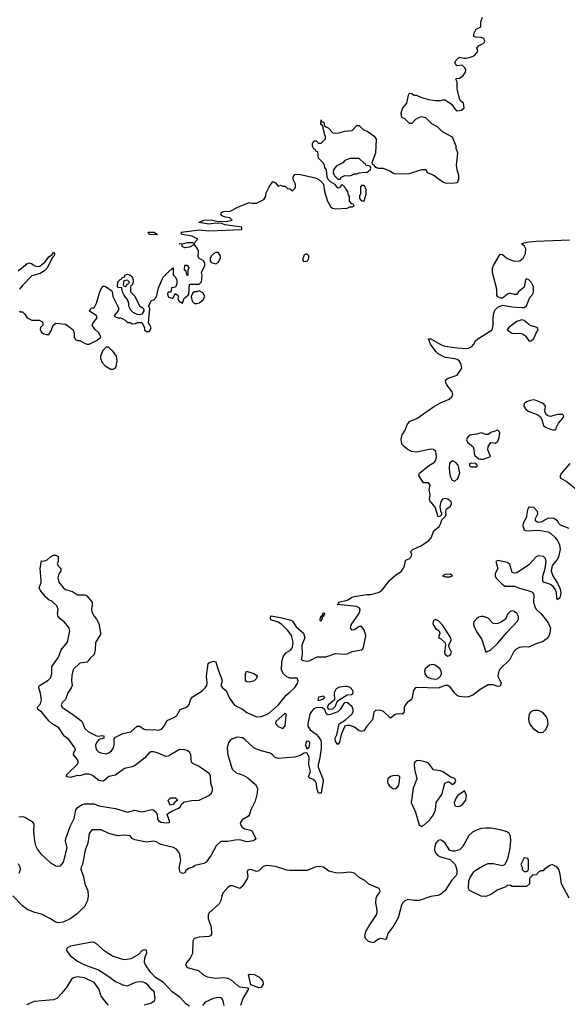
# Model space of a CAD drawing. Header units: inches. Extents: x 1980008 to 2252673, y 74414 to 260562.
# Tile 206 of 228: x 2223488 to 2228071, y 200420 to 208669. Entities that reach past the tile are written whole.
import ezdxf

# ---------------------------------------------------------------- set-up
doc = ezdxf.new("R2010")
doc.units = ezdxf.units.IN
doc.header["$MEASUREMENT"] = 0
doc.layers.add('C2220', color=7, linetype='Continuous')

msp = doc.modelspace()

# ---------------------------------------------------------------- linework, layer by layer
at = {"layer": 'C2220', "color": 5}
for points, elevation in [([(2223484.7, 206230), (2223490, 206222), (2223510, 206222), (2223530, 206202), (2223550, 206172), (2223590, 206152), (2223650, 206152), (2223678, 206138), (2223682, 206110), (2223662, 206090), (2223658, 206070), (2223670.9, 206050.9), (2223690, 206038), (2223710, 206031.3), (2223730, 206032), (2223750, 206062), (2223768.7, 206110), (2223790, 206126), (2223870, 206118.8), (2223899.8, 206099.8), (2223934, 206070), (2223943.6, 206043.6), (2223944.7, 206010), (2223954, 205990), (2223970, 205982), (2223990, 205982), (2224030, 205958), (2224050, 205951.3), (2224068.4, 205951.6), (2224136.4, 205983.6), (2224166, 206010), (2224150, 206046), (2224116.4, 206076.4), (2224095.3, 206110), (2224102, 206130), (2224135.3, 206170), (2224129, 206189), (2224068.7, 206230), (2224090, 206254), (2224110, 206254), (2224130, 206294), (2224159, 206390), (2224178, 206430), (2224190, 206438), (2224212, 206430), (2224258, 206398), (2224262, 206390), (2224266, 206350), (2224316, 206250), (2224311, 206229), (2224278, 206190), (2224283.5, 206183.5), (2224310, 206171.3), (2224331.2, 206171.1), (2224345.4, 206165.4), (2224371.2, 206151.1), (2224390, 206132), (2224411.2, 206131.1), (2224430, 206122), (2224456.4, 206123.6), (2224472.7, 206132.7), (2224510, 206132), (2224531.6, 206091.6), (2224532, 206070), (2224550, 206058), (2224570, 206058), (2224582, 206070), (2224588, 206090), (2224566, 206130), (2224578, 206250), (2224566, 206270), (2224590, 206316), (2224610, 206321), (2224631.7, 206348.3), (2224650, 206422), (2224689.1, 206510.9), (2224750, 206574), (2224762, 206578), (2224766, 206590), (2224772, 206590), (2224772.7, 206532.7), (2224790, 206514), (2224802, 206490), (2224803.6, 206456.4), (2224792.7, 206427.3), (2224758, 206422), (2224752.7, 206387.3), (2224730, 206386), (2224726, 206374), (2224730, 206346.8), (2224770, 206334), (2224790, 206374), (2224810, 206362), (2224818, 206350), (2224812, 206330), (2224822, 206310), (2224850, 206294), (2224865.2, 206334.8), (2224898, 206362), (2224902, 206370), (2224908, 206452), (2224990, 206452), (2225010, 206474), (2225015.3, 206530), (2225008.8, 206551.1), (2225038, 206610), (2225038, 206630), (2225026, 206650), (2224986, 206670), (2224982, 206682), (2224984, 206730), (2224973.6, 206753.6), (2224950, 206786), (2224910, 206764), (2224870, 206758), (2224848.7, 206770), (2224847.3, 206787.3), (2224826, 206790), (2224830, 206794), (2224850, 206792), (2224890, 206802), (2224930, 206802), (2224950, 206794), (2224958, 206810), (2224978, 206830), (2224930, 206855.1), (2224846, 206870), (2224838, 206890), (2224991.2, 206908.8), (2225070, 206901.1), (2225346, 206910), (2225346, 206930), (2225206, 206950), (2225180.4, 206960.4), (2225130, 206964), (2225070, 206957.2), (2224986, 206970), (2225030, 206990.6), (2225093.2, 206993.2), (2225150, 206978), (2225230, 206981), (2225266, 206990), (2225246, 207010), (2225210, 207014), (2225184.1, 207024.1), (2225175.3, 207030), (2225174, 207050), (2225190, 207062.8), (2225250, 207064), (2225318, 207102), (2225410, 207138), (2225430, 207132), (2225470, 207132), (2225530, 207162), (2225548, 207190), (2225548.4, 207211.6), (2225575.3, 207270), (2225607.3, 207312.7), (2225630, 207302), (2225650, 207274), (2225670, 207282), (2225690, 207274), (2225710, 207274), (2225730, 207254), (2225752.7, 207252.7), (2225770, 207234), (2225790, 207254), (2225795.3, 207270), (2225795.3, 207290), (2225778, 207330), (2225778, 207350), (2225790, 207371.3), (2225825.2, 207374.8), (2225963, 207343), (2226002.5, 207322.5), (2226030.7, 207290.7), (2226038, 207230), (2226064.9, 207150), (2226090, 207104.7), (2226104.7, 207090), (2226130, 207085.3), (2226230, 207091.3), (2226250, 207102), (2226270, 207102), (2226286, 207110), (2226282, 207122), (2226267.3, 207127.3), (2226248, 207150), (2226247.3, 207187.3), (2226240.4, 207200.4), (2226235.3, 207230), (2226214, 207254), (2226210, 207266), (2226190, 207286), (2226178, 207282), (2226172.7, 207267.3), (2226150, 207258), (2226128.4, 207288.4), (2226089.3, 207309.3), (2226068.7, 207330), (2226062, 207350), (2226055.3, 207410), (2226042, 207430), (2226038, 207450), (2226028.8, 207468.9), (2225988.4, 207508.4), (2225982, 207562), (2225970, 207566), (2225962, 207582), (2225950, 207586), (2225938, 207610), (2225938, 207630), (2225950, 207654), (2225970, 207654), (2225990, 207634), (2226010, 207634), (2226046, 207670), (2226046, 207690), (2226038, 207710), (2226036.4, 207736.4), (2226027.3, 207752.7), (2226027.3, 207767.3), (2226022, 207782), (2226008, 207790), (2226010, 207831.3), (2226014, 207814), (2226032, 207810), (2226038, 207778), (2226070, 207762), (2226110, 207722), (2226150, 207718), (2226210, 207736), (2226270, 207742), (2226310, 207782), (2226330, 207782), (2226366.4, 207746.4), (2226395.3, 207735.3), (2226454.4, 207694.4), (2226470.7, 207669.3), (2226466, 207550), (2226434, 207470), (2226438, 207458), (2226450, 207454), (2226459.6, 207439.6), (2226474, 207430), (2226490, 207424.7), (2226530, 207424.7), (2226590, 207401), (2226610, 207384.7), (2226630, 207378), (2226750, 207381), (2226852.7, 207412.7), (2226887.3, 207412.7), (2226898, 207390), (2226904.9, 207384.9), (2226948.3, 207368.3), (2227030, 207311), (2227050, 207302.8), (2227070, 207298.8), (2227130, 207301), (2227150, 207304.7), (2227155.3, 207310), (2227163.1, 207336.9), (2227163.1, 207363.1), (2227149, 207410), (2227144, 207450), (2227154, 207550), (2227142, 207590), (2227142, 207610), (2227110, 207686), (2227026, 207730), (2226986, 207770), (2226936.4, 207796.4), (2226887.3, 207847.3), (2226850, 207854), (2226830, 207849.2), (2226804.4, 207835.6), (2226770, 207798), (2226750, 207798), (2226710, 207838), (2226686, 207850), (2226682, 207890), (2226695.3, 207930), (2226729.2, 207970.8), (2226742, 208038), (2226750, 208054), (2226768, 208052), (2226790, 208038), (2226810, 208038), (2226850, 208018), (2226910, 208001), (2226970, 207991.3), (2227010, 207991.3), (2227030, 207998), (2227050, 207998), (2227102, 207962), (2227130, 207922), (2227150, 207906), (2227186, 207910), (2227208, 207930), (2227202, 207970), (2227178, 207990), (2227168.8, 208008.9), (2227149, 208090), (2227148.4, 208148.4), (2227138, 208170), (2227144.7, 208175.3), (2227170, 208178.8), (2227198.3, 208201.7), (2227218, 208230), (2227221.2, 208250), (2227210, 208268.7), (2227190, 208288), (2227150, 208282), (2227138, 208290), (2227129, 208310), (2227142, 208330), (2227170, 208356), (2227205.4, 208345.4), (2227226, 208346), (2227270, 208357.3), (2227294, 208370), (2227315.3, 208390), (2227322, 208410), (2227315.3, 208430), (2227328.7, 208450), (2227368, 208470), (2227378, 208482), (2227381.2, 208490), (2227372.3, 208512.3), (2227350, 208521.2), (2227302, 208522), (2227289.5, 208529.5), (2227289.3, 208550.7), (2227308, 208590), (2227348, 208610), (2227348.8, 208651.1), (2227362, 208690)], 40), ([(2223479, 201990), (2223510, 201993.4), (2223530, 201987.4), (2223590.8, 201950.8), (2223604.9, 201930), (2223604.3, 201864.3), (2223610.2, 201790), (2223619, 201750), (2223636.8, 201716.8), (2223663, 201683), (2223703, 201643), (2223745.5, 201605.5), (2223790, 201579.5), (2223810, 201577), (2223830, 201581.3), (2223853.6, 201610), (2223884.4, 201730), (2223871.3, 201790), (2223872.8, 201810), (2223909.8, 201910), (2223942.1, 201977.9), (2223956.4, 202050), (2223971.2, 202070), (2224010, 202095.2), (2224030, 202100.9), (2224110, 202099.5), (2224150, 202082.6), (2224290, 202059.1), (2224390, 202030.2), (2224450, 202046.5), (2224510, 202033.7), (2224524.9, 202035.1), (2224593, 202053), (2224610, 202047.7), (2224630.8, 202030), (2224638, 202010), (2224641.3, 201970), (2224650, 201960.4), (2224670, 201946.3), (2224719.4, 201940.6), (2224736.9, 201943.1), (2224745.2, 201950), (2224722, 202010), (2224724.7, 202015.3), (2224761.5, 202038.5), (2224818, 202062), (2224830, 202071.3), (2224842, 202098), (2224863, 202117), (2224927.5, 202127.5), (2224990, 202129), (2225070.7, 202169.3), (2225093, 202190), (2225101.3, 202210), (2225101.6, 202230), (2225087.2, 202272.8), (2225083.7, 202330), (2225075.1, 202350), (2224990, 202411.2), (2224937.2, 202437.3), (2224926.3, 202450), (2224921, 202510), (2224911.2, 202530), (2224890, 202546.9), (2224870, 202553.3), (2224826.2, 202553.8), (2224810, 202547.7), (2224750, 202508.7), (2224730, 202499.3), (2224710, 202496.4), (2224645.4, 202525.4), (2224610, 202535.1), (2224585.5, 202534.5), (2224570, 202526.6), (2224534.2, 202485.8), (2224456.8, 202423.2), (2224430, 202409.8), (2224365.8, 202394.2), (2224290, 202341.1), (2224232.4, 202327.6), (2224190, 202289), (2224150, 202294.7), (2224098, 202338), (2224070, 202348.5), (2224032.8, 202347.2), (2223990, 202335.1), (2223970, 202337), (2223910, 202320.5), (2223884.4, 202324.4), (2223877.2, 202330), (2223887.3, 202350), (2223969.7, 202430), (2223980.4, 202450), (2223971.7, 202471.7), (2223938, 202510), (2223941.2, 202530), (2223956, 202550), (2223949.6, 202570), (2223899.4, 202639.4), (2223864.5, 202664.5), (2223850, 202680.5), (2223814.9, 202734.9), (2223758, 202770), (2223730, 202794), (2223669.9, 202869.9), (2223640.7, 202890), (2223636.2, 202910), (2223661.5, 202938.5), (2223669.8, 202970), (2223662.9, 203022.9), (2223646.6, 203070), (2223651.4, 203088.5), (2223725.2, 203134.8), (2223745.5, 203154.5), (2223755.4, 203190), (2223756.9, 203250), (2223811.2, 203328.8), (2223834, 203390), (2223886.9, 203453.1), (2223906.6, 203550), (2223897.7, 203577.7), (2223861.6, 203621.6), (2223825.2, 203650), (2223809.3, 203670), (2223805.2, 203690), (2223809.6, 203730), (2223798.9, 203758.9), (2223757, 203797), (2223730, 203809.6), (2223721.5, 203821.5), (2223710, 203827), (2223658, 203890), (2223650, 203908.7), (2223666.6, 203953.4), (2223668.3, 203970), (2223659.5, 204070), (2223670, 204134), (2223690, 204132), (2223716.4, 204143.6), (2223746, 204170), (2223770, 204182), (2223790, 204182), (2223810, 204172), (2223810.8, 204129.2), (2223802, 204110), (2223811.3, 204091.3), (2223830.7, 204070), (2223830.7, 204050), (2223813.7, 204026.3), (2223806, 203994), (2223816.3, 203956.3), (2223850.6, 203910.6), (2223870, 203896), (2223930, 203878), (2223970, 203851.3), (2224030, 203850.8), (2224050, 203841), (2224093, 203790), (2224094.9, 203770), (2224088.2, 203730), (2224091.9, 203710), (2224103.2, 203683.2), (2224130, 203648), (2224150.2, 203610), (2224164.1, 203535.9), (2224163.1, 203516.9), (2224121.6, 203450), (2224120.5, 203390), (2224110.7, 203350), (2224078.7, 203321.3), (2224052.5, 203287.5), (2223990, 203278), (2223936.1, 203223.9), (2223924.5, 203175.5), (2223921.3, 203130), (2223925.7, 203090), (2223919.6, 203070), (2223891.2, 203030), (2223870, 202973.6), (2223846.4, 202950), (2223835.8, 202930), (2223843.8, 202910), (2223857.3, 202897.3), (2223930, 202852.1), (2223998.8, 202798.8), (2224010, 202786), (2224034, 202730), (2224062.8, 202702.8), (2224130, 202670.3), (2224150, 202666), (2224172.7, 202672.7), (2224192, 202670), (2224191, 202650), (2224150, 202637.2), (2224129.1, 202610.9), (2224122.3, 202590), (2224123.6, 202570), (2224132.2, 202550), (2224150, 202533.7), (2224167.9, 202527.9), (2224210, 202519.5), (2224234.3, 202525.7), (2224255.1, 202544.9), (2224271.6, 202570), (2224278.7, 202590), (2224278, 202642), (2224284.4, 202655.6), (2224350, 202687.6), (2224418, 202702), (2224470, 202748.9), (2224490, 202748.9), (2224530, 202725.2), (2224550, 202718.6), (2224610, 202722.2), (2224650, 202717.3), (2224675.4, 202724.6), (2224693.7, 202746.3), (2224723, 202797), (2224777.7, 202822.3), (2224801.7, 202838.3), (2224830.7, 202889.3), (2224874.7, 202905.3), (2224898.6, 202921.4), (2224907.1, 202932.8), (2224917.1, 202970), (2224930, 202993.6), (2225014.7, 203045.3), (2225040.5, 203070), (2225053, 203090), (2225056.9, 203110), (2225051.1, 203170), (2225066, 203274), (2225076, 203284), (2225110, 203294), (2225130.6, 203290.6), (2225146.4, 203230), (2225177.3, 203150), (2225182, 203130), (2225172.2, 203090), (2225186, 203070), (2225211.3, 203051.3), (2225219.7, 203039.7), (2225243.9, 202983.9), (2225285.4, 202925.4), (2225353.7, 202893.7), (2225390, 202864.9), (2225470, 202827.4), (2225510, 202832), (2225552.7, 202847.3), (2225577.2, 202862.7), (2225653.2, 202930), (2225718, 203010), (2225750, 203033.7), (2225790, 203073.7), (2225811.6, 203108.4), (2225817.7, 203130), (2225810, 203151.6), (2225750, 203153.7), (2225723.5, 203163.5), (2225695.1, 203190), (2225678, 203218), (2225682.4, 203290), (2225692.1, 203330), (2225716.2, 203363.8), (2225753.3, 203386.7), (2225772.1, 203410), (2225775.3, 203455.3), (2225764, 203510), (2225732.9, 203552.9), (2225681, 203601), (2225650, 203621.6), (2225590, 203641.2), (2225585.8, 203654.2), (2225590, 203674), (2225670, 203662), (2225750, 203641.3), (2225770.1, 203630.1), (2225802.5, 203582.5), (2225864, 203530), (2225873.4, 203490), (2225849, 203430), (2225851.2, 203350), (2225843, 203310), (2225859.2, 203299.2), (2225890, 203294.4), (2225910, 203298.6), (2225977.2, 203330), (2226050, 203332), (2226130, 203359.7), (2226210, 203353), (2226230, 203357.6), (2226270, 203376.9), (2226350, 203390.6), (2226360.9, 203399.1), (2226366.6, 203413.4), (2226382.8, 203490), (2226384.5, 203510), (2226370, 203558.4), (2226350, 203586.3), (2226330, 203586.3), (2226290, 203556.2), (2226273.2, 203553.2), (2226270, 203553.2), (2226256, 203570), (2226262, 203598), (2226325.6, 203690), (2226335.1, 203710), (2226337.6, 203730), (2226330, 203740.9), (2226310, 203751.6), (2226146, 203770), (2226158, 203782), (2226158, 203790), (2226230, 203804.9), (2226269.8, 203830.2), (2226290, 203837.4), (2226392, 203852), (2226427.2, 203852.8), (2226490, 203871.3), (2226515.9, 203884.2), (2226586.1, 203973.9), (2226630, 204013), (2226683.5, 204050), (2226695.5, 204064.4), (2226708, 204090), (2226713.2, 204126.8), (2226720.2, 204139.8), (2226750, 204154.8), (2226765.2, 204170), (2226769, 204190), (2226759, 204210), (2226777, 204230), (2226850, 204263.9), (2226912.9, 204307.1), (2226933.1, 204326.9), (2226953.7, 204386.3), (2226998.2, 204421.8), (2227013.3, 204450), (2227021.5, 204478.5), (2227051.8, 204510), (2227056, 204530), (2227053.2, 204550), (2227059, 204570), (2227090, 204591), (2227100.9, 204610), (2227099.3, 204630), (2227071.2, 204651.2), (2227050, 204658.7), (2227027.8, 204652.2), (2227012.7, 204630), (2227004, 204590), (2227010, 204554), (2227022, 204530), (2227011.3, 204508.7), (2226990, 204505.2), (2226964, 204584), (2226938.4, 204618.4), (2226923.7, 204630), (2226917, 204650), (2226924.2, 204690), (2226916.2, 204730), (2226924, 204770), (2226910, 204788.7), (2226868.7, 204788.7), (2226829.4, 204849.4), (2226834, 204870), (2226909.7, 204930), (2226958.7, 204961.3), (2226973, 204987), (2226977.1, 205010), (2226970, 205051.8), (2226950, 205068.5), (2226930, 205069.8), (2226810, 205045.4), (2226766.6, 205050), (2226729.6, 205070), (2226707.6, 205090), (2226689.1, 205109.1), (2226682.6, 205130), (2226681.7, 205158.3), (2226688.1, 205190), (2226714.5, 205230), (2226730, 205274.9), (2226750, 205301.3), (2226811.3, 205328.7), (2226950, 205424.3), (2227010, 205458), (2227082.9, 205490), (2227104.7, 205510), (2227112, 205530), (2227107.1, 205550), (2227062.4, 205610), (2227053.6, 205630), (2227052.7, 205650), (2227074.5, 205665.5), (2227149.2, 205690), (2227189.3, 205750), (2227179.7, 205790), (2227167, 205810), (2227150, 205821.3), (2227130, 205827.8), (2227050, 205838), (2226989.8, 205869.8), (2226969.8, 205889.8), (2226927, 205950), (2226910, 205994), (2226930, 205994), (2227022.2, 205942.2), (2227050, 205933.8), (2227150, 205919.7), (2227226.6, 205913.4), (2227243.1, 205916.9), (2227272.7, 205930), (2227289.2, 205950), (2227302.7, 205977.3), (2227323.7, 205996.3), (2227443.7, 206070), (2227451.9, 206108.1), (2227449.6, 206170), (2227456.3, 206210), (2227465.4, 206234.6), (2227490, 206260.7), (2227530, 206277.3), (2227610, 206263), (2227690, 206257.3), (2227710, 206259.1), (2227730, 206271), (2227757.2, 206342.8), (2227784, 206370), (2227789.1, 206390.9), (2227789, 206430), (2227770, 206468.7), (2227750, 206488.7), (2227730, 206498), (2227722, 206490), (2227710.7, 206429.3), (2227662, 206390), (2227650, 206368), (2227630, 206368), (2227590, 206378), (2227571.2, 206368.9), (2227530, 206335.3), (2227516.4, 206336.4), (2227490, 206346), (2227480.4, 206360.4), (2227482, 206410), (2227445.2, 206550), (2227446, 206586), (2227452.7, 206610), (2227510, 206704.7), (2227530, 206701), (2227568.8, 206668.8), (2227626.6, 206646.6), (2227675.3, 206650), (2227702, 206670), (2227722, 206710), (2227724, 206750), (2227712.3, 206772.3), (2227688, 206790), (2227710, 206799.1), (2227750, 206808.2), (2227810, 206812.7), (2228090, 206824.8)], 20), ([(2223474.8, 206565.2), (2223550, 206626.8), (2223570, 206630.8), (2223587.1, 206627.1), (2223608.3, 206608.3), (2223630, 206600.7), (2223655.1, 206604.9), (2223700.1, 206639.9), (2223730, 206681), (2223759.3, 206700.7), (2223770, 206722), (2223778, 206710), (2223774.8, 206690), (2223762.8, 206677.2), (2223715.8, 206584.2), (2223695.1, 206564.9), (2223658.6, 206541.5), (2223590, 206523.7), (2223510, 206442), (2223486, 206410)], 40), ([(2228093.4, 204950), (2228022.2, 204870), (2228011.5, 204850), (2228012, 204830), (2228070, 204796.9), (2228174.6, 204714.6)], 20), ([(2228087.5, 204407.5), (2228014.5, 204434.5), (2228004, 204444), (2227989.6, 204470), (2227959, 204490), (2227930, 204494), (2227909, 204491), (2227850, 204460.7), (2227830, 204457), (2227820.1, 204460.1), (2227805.2, 204470), (2227806, 204490), (2227824.5, 204530), (2227820.9, 204550), (2227790, 204581.2), (2227754.4, 204585.6), (2227750, 204585.2), (2227738, 204562), (2227725.7, 204494.3), (2227701.5, 204450), (2227698.8, 204430), (2227710, 204391), (2227730, 204386.8), (2227830, 204393), (2227910, 204378.7), (2227930, 204368.5), (2227970.2, 204330.2), (2227995.3, 204295.3), (2228006.5, 204270), (2228010.3, 204230), (2227997.8, 204170), (2227988.6, 204150), (2227944.9, 204095.1), (2227937.4, 204050), (2227950.2, 204010.2), (2227990, 203947.3), (2228010, 203906), (2228017, 203870), (2228015.3, 203850), (2228010, 203826), (2227989.5, 203809.5), (2227982.9, 203822.9), (2227981.6, 203870), (2227973.3, 203893.3), (2227957.2, 203917.3), (2227930, 203938.4), (2227876, 203956), (2227866.8, 203966.8), (2227867.3, 204007.3), (2227885.6, 204070), (2227894.5, 204130), (2227890, 204155.3), (2227872.3, 204172.3), (2227830, 204176), (2227810.6, 204169.4), (2227750, 204101.2), (2227671.9, 204048.1), (2227650, 204036.2), (2227630, 204032), (2227610, 204039), (2227590, 204104), (2227570, 204120.9), (2227490, 204139), (2227472, 204130), (2227490.7, 204070.7), (2227468.7, 204030), (2227467.6, 204010), (2227476.5, 203990), (2227530, 203937), (2227550, 203924), (2227630, 203923.7), (2227670, 203907.2), (2227761.1, 203881.1), (2227782.8, 203870), (2227790.5, 203850.5), (2227789.2, 203790), (2227802.5, 203742.5), (2227809.4, 203729.4), (2227852.1, 203692), (2227896, 203636), (2227914.7, 203610), (2227931.2, 203570), (2227926.5, 203530), (2227915.7, 203504.2), (2227898, 203482), (2227870, 203459.8), (2227801.5, 203438.5), (2227750, 203411.3), (2227710, 203415.3), (2227670, 203409), (2227643.5, 203396.5), (2227623.7, 203376.4), (2227590.3, 203310), (2227510.2, 203229.8), (2227499.5, 203210), (2227490.3, 203170), (2227518.4, 203110), (2227510, 203086), (2227490, 203082.9), (2227450, 203097.7), (2227410, 203095.4), (2227341.6, 203058.4), (2227279.3, 203010), (2227243.1, 202996.9), (2227210, 202991.8), (2227170, 202998.2), (2227148.5, 203008.5), (2227130, 203025.4), (2227093.9, 203073.9), (2227070, 203089.8), (2227050, 203089.7), (2226990, 203069.7), (2226810, 203073.3), (2226795.4, 203064.6), (2226783.2, 203050), (2226773.8, 202990), (2226765.8, 202974.2), (2226730, 202949.7), (2226716.1, 202930), (2226707.1, 202910), (2226705.3, 202870), (2226690.8, 202850), (2226650, 202852.3), (2226631.3, 202848.7), (2226590, 202818.4), (2226532.6, 202872.6), (2226510, 202881.8), (2226470, 202883), (2226453.1, 202866.9), (2226444.8, 202815.2), (2226438.2, 202801.8), (2226392.4, 202750), (2226368, 202712), (2226350, 202705.2), (2226330, 202712.3), (2226290, 202740.9), (2226250, 202754.5), (2226230, 202757), (2226210, 202749), (2226178.4, 202681.6), (2226164.7, 202615.3), (2226150, 202598), (2226130, 202622), (2226127.3, 202650), (2226142.9, 202677.1), (2226162.9, 202770), (2226215.6, 202804.4), (2226267, 202850), (2226277.6, 202870), (2226279.7, 202890), (2226271.9, 202911.8), (2226230, 202947.6), (2226210, 202945.1), (2226200.3, 202939.7), (2226170.2, 202889.8), (2226150.2, 202869.8), (2226090, 202847), (2226070, 202844.5), (2226059, 202850), (2226050, 202862), (2226044.7, 202884.7), (2226023.1, 202903.1), (2225990, 202907), (2225970, 202904.5), (2225950, 202895.1), (2225930, 202874), (2225917.3, 202850), (2225899.7, 202770), (2225899.7, 202750), (2225919.8, 202719.8), (2225970, 202683.2), (2225990, 202661.7), (2226008, 202630), (2226012, 202612), (2226010, 202562), (2225996.1, 202470), (2225984.9, 202430), (2225986.8, 202406.8), (2226025.3, 202310), (2226028.2, 202291.8), (2226010, 202188), (2225989.3, 202190), (2225976, 202230), (2225972, 202270), (2225962, 202290), (2225944, 202304), (2225915.1, 202315.1), (2225906.3, 202326.3), (2225920.5, 202370), (2225908.1, 202428.1), (2225911, 202490), (2225890, 202526), (2225870, 202523.6), (2225835.6, 202504.4), (2225790.2, 202489.8), (2225650, 202478.7), (2225626.5, 202486.5), (2225604.2, 202510), (2225582.9, 202522.9), (2225510, 202542.5), (2225450, 202565.8), (2225376, 202636), (2225352.1, 202652.1), (2225310, 202658), (2225270, 202645.1), (2225250, 202629.7), (2225234.7, 202610), (2225223.2, 202570), (2225228.7, 202508.7), (2225264.7, 202390), (2225300, 202360), (2225359.1, 202339.1), (2225396.7, 202316.7), (2225460.2, 202260.2), (2225477.4, 202230), (2225475.8, 202190), (2225457.8, 202122.3), (2225422.3, 202050), (2225410, 202009), (2225402.4, 201997.6), (2225350, 201965.1), (2225337.6, 201950), (2225334, 201930), (2225346.9, 201906.9), (2225370, 201890.4), (2225410, 201883), (2225430, 201873.4), (2225462.8, 201810), (2225458, 201802), (2225444.7, 201790), (2225390, 201782), (2225330, 201798.3), (2225290, 201796.3), (2225230, 201783.6), (2225170, 201785.2), (2225131.5, 201748.5), (2225090.4, 201670), (2225047.3, 201610), (2225030, 201598.4), (2224957.5, 201582.5), (2224937.3, 201570), (2224901.4, 201558.6), (2224879.1, 201540.9), (2224870, 201522), (2224850, 201515.3), (2224830, 201528), (2224821.6, 201561.6), (2224836.3, 201630), (2224824.9, 201684.9), (2224799.1, 201719.1), (2224774.4, 201734.4), (2224670, 201759.8), (2224630, 201782), (2224610, 201787), (2224550, 201779.1), (2224450, 201798), (2224430, 201809), (2224411.3, 201831.3), (2224370, 201836.4), (2224308.8, 201831.1), (2224232.3, 201850), (2224170, 201881.8), (2224090, 201882.7), (2224068.8, 201851.2), (2224056.5, 201770), (2224034.2, 201710), (2224013.6, 201590), (2224000.7, 201570), (2224000.4, 201550), (2224020.2, 201490), (2224032.2, 201430), (2224059.1, 201370), (2224061.8, 201330), (2224055.2, 201290), (2224030, 201239.7), (2223970, 201180.5), (2223910, 201135.6), (2223850, 201107.3), (2223810, 201102), (2223790, 201107.8), (2223740, 201140), (2223670, 201174.7), (2223613.2, 201190), (2223550, 201215.1), (2223510, 201246), (2223428.8, 201328.8)], 20), ([(2228087.3, 201310), (2228023, 201430), (2228011.4, 201511.5), (2228000.9, 201550), (2227985.2, 201570), (2227950, 201589.4), (2227930, 201586.6), (2227919.9, 201580.1), (2227878, 201550), (2227870, 201538), (2227850, 201538), (2227834, 201530), (2227810, 201506), (2227778, 201502), (2227772.7, 201487.3), (2227758, 201482), (2227754, 201470), (2227754, 201430), (2227730, 201408), (2227610, 201406), (2227596.4, 201416.4), (2227570, 201418), (2227556, 201404), (2227490, 201379.3), (2227430, 201339.3), (2227390, 201323.7), (2227350, 201326.6), (2227252.3, 201372.3), (2227243.7, 201390), (2227246.8, 201453.2), (2227258.6, 201481.4), (2227289.3, 201530.7), (2227300.2, 201539.8), (2227370, 201584), (2227410, 201600.7), (2227450, 201601), (2227530, 201582), (2227548.4, 201591.6), (2227563.1, 201616.9), (2227575.3, 201650), (2227592.9, 201727.1), (2227599, 201790), (2227597.2, 201830), (2227584, 201850), (2227570, 201861.2), (2227551.7, 201871.7), (2227510, 201882.7), (2227430, 201896), (2227390, 201896), (2227350, 201892.3), (2227310, 201879.3), (2227278, 201862), (2227246.6, 201833.4), (2227196.8, 201743.2), (2227170, 201715.3), (2227130, 201702), (2227110, 201702), (2227088.8, 201708.9), (2227048.7, 201770), (2227028, 201790), (2227010, 201799), (2226990, 201793.2), (2226970, 201768.7), (2226959.1, 201730), (2226958.8, 201710), (2226967.9, 201687.9), (2226987.5, 201667.5), (2227010, 201656), (2227090, 201632), (2227132, 201590), (2227145.4, 201545.4), (2227146, 201510), (2227139.8, 201500.2), (2227101.7, 201458.3), (2227050, 201373.2), (2227010, 201339.3), (2226988.1, 201331.9), (2226930, 201323.7), (2226830, 201289.2), (2226790, 201289.2), (2226737.5, 201297.5), (2226710, 201286.6), (2226691.9, 201268.1), (2226682.4, 201250), (2226656.3, 201143.7), (2226619.1, 201080.9), (2226567.9, 201012.1), (2226554.8, 200965.2), (2226550, 200962), (2226507.9, 200972.1), (2226490, 200965.2), (2226450, 200935.3), (2226406.3, 200946.3), (2226382, 200970), (2226375.3, 200990), (2226385.2, 201030), (2226406.6, 201070), (2226474, 201170), (2226480.7, 201190), (2226480.5, 201210), (2226469.8, 201269.8), (2226472.1, 201307.9), (2226476.6, 201323.4), (2226497, 201350), (2226506, 201370), (2226497.2, 201390), (2226410, 201426), (2226377.9, 201457.9), (2226330, 201482.6), (2226290, 201519.9), (2226250, 201526.7), (2226170, 201518.7), (2226130, 201520.5), (2226076, 201536), (2226030, 201567.8), (2225995.5, 201575.6), (2225970, 201570.7), (2225890, 201541.5), (2225750, 201539.9), (2225724, 201544), (2225630, 201575.7), (2225556.2, 201583.8), (2225526, 201574), (2225490, 201538), (2225470, 201531.8), (2225430, 201546.6), (2225410, 201549.2), (2225396, 201544), (2225390.8, 201530), (2225396.4, 201490), (2225391.9, 201470), (2225350, 201406), (2225330, 201389.2), (2225267.7, 201412.3), (2225250, 201412.7), (2225230, 201399.3), (2225188.2, 201350), (2225178.4, 201330), (2225171.5, 201288.5), (2225158, 201262), (2225070, 201184), (2225064.9, 201170), (2225065.3, 201134.7), (2225089.1, 201070), (2225093.7, 201006.3), (2225085.1, 200994.9), (2225071.5, 200988.5), (2224990, 200982.4), (2224948.8, 200970), (2224936.5, 200950), (2224934, 200846), (2224914.7, 200805.3), (2224883.1, 200770), (2224874.9, 200750), (2224890, 200729.1), (2224983.4, 200703.4), (2225021, 200670), (2225056, 200650), (2225130, 200640.1), (2225190, 200644.2), (2225230, 200639.4), (2225261.8, 200621.8), (2225310, 200577.5), (2225330, 200565.2), (2225397.6, 200557.6), (2225402, 200550), (2225355.3, 200470), (2225335.1, 200410)], 40), ([(2223481.8, 201518.2), (2223493.7, 201550), (2223491.2, 201570), (2223477.7, 201597.7)], 20), ([(2224910, 200404.5), (2224881.9, 200421.9), (2224830, 200477.3), (2224763.7, 200523.7), (2224690, 200603), (2224623.9, 200643.9), (2224581.6, 200690), (2224539.3, 200750), (2224532, 200770), (2224535.1, 200810), (2224552.3, 200850), (2224550, 200872.7), (2224530, 200877.2), (2224512, 200870), (2224482.4, 200837.6), (2224418.8, 200801.2), (2224370, 200791.8), (2224350, 200794), (2224264.4, 200824.4), (2224203.8, 200863.8), (2224130, 200928), (2224110, 200937.4), (2224090, 200940.4), (2223911.7, 200908.3), (2223880.7, 200890), (2223878, 200870), (2223910.4, 200830), (2223970, 200780.3), (2224030, 200750.3), (2224148, 200708.1), (2224233.9, 200653.9), (2224290, 200610.4), (2224350, 200582), (2224390, 200574), (2224450, 200604), (2224470, 200607.7), (2224510, 200610.6), (2224541.1, 200601.1), (2224554.8, 200590), (2224576.8, 200556.8), (2224610.5, 200530.5), (2224618.8, 200470), (2224614.4, 200445.6), (2224590, 200429), (2224530, 200414)], 40), ([(2224230, 200414), (2224210, 200434), (2224170, 200489.2), (2224151.3, 200550), (2224110, 200601.3), (2224030, 200642.7), (2223970, 200649.7), (2223938.8, 200641.2), (2223921, 200630), (2223879.2, 200560.8), (2223838, 200510), (2223799.1, 200470), (2223770, 200456.9), (2223610, 200442.7), (2223545.2, 200414.8)], 40), ([(2225200.4, 200410), (2225190, 200449), (2225179.5, 200470), (2225170, 200475.4), (2225150, 200476.4), (2225106.8, 200470), (2225041.4, 200438.6), (2225018, 200410)], 40)]:
    msp.add_lwpolyline(points, dxfattribs=dict(at, elevation=elevation))
for points, elevation in [([(2226330, 207506), (2226250, 207506), (2226230, 207498), (2226210, 207488), (2226192, 207470), (2226137.3, 207442.7), (2226114.8, 207410), (2226111, 207390), (2226122, 207362), (2226150, 207332), (2226170, 207334), (2226178, 207350), (2226210, 207364.7), (2226250, 207362), (2226290, 207378), (2226310, 207378), (2226330, 207386), (2226370, 207391), (2226392, 207388), (2226422, 207410), (2226426, 207426), (2226422, 207442), (2226386, 207450), (2226382, 207462), (2226370, 207466)], 40), ([(2226370, 207279), (2226350, 207279), (2226341, 207270), (2226341, 207210), (2226332, 207190), (2226332, 207170), (2226350, 207152), (2226370, 207152), (2226388.4, 207208.4), (2226389, 207250)], 40), ([(2224630, 206866), (2224570, 206869.2), (2224562, 206890), (2224614, 206890), (2224642, 206870)], 40), ([(2225150, 206718), (2225130, 206718), (2225110, 206708), (2225092, 206690), (2225082, 206670), (2225082, 206650), (2225090, 206634), (2225130, 206624.7), (2225150, 206634), (2225168, 206670), (2225168, 206690)], 40), ([(2225890, 206708), (2225870, 206698), (2225854, 206654), (2225863.6, 206643.6), (2225890, 206644.7), (2225898, 206650), (2225908, 206670), (2225908, 206690)], 40), ([(2224890, 206526), (2224886, 206530), (2224882, 206562), (2224868, 206570), (2224870, 206612), (2224890, 206612), (2224902, 206590), (2224894, 206570), (2224894, 206530)], 40), ([(2224490, 206195.3), (2224470, 206198), (2224436.4, 206216.4), (2224416.4, 206236.4), (2224402, 206270), (2224402, 206290), (2224390, 206326), (2224370, 206346), (2224362, 206362), (2224348, 206390), (2224342, 206422), (2224310, 206426), (2224306, 206430), (2224308.4, 206471.6), (2224327.3, 206492.7), (2224342, 206498), (2224346, 206510), (2224366, 206514), (2224369.3, 206530.7), (2224390, 206536), (2224410, 206531.3), (2224430, 206514), (2224438, 206490), (2224438, 206470), (2224430, 206446), (2224418, 206442), (2224414, 206430), (2224414, 206390), (2224450, 206354), (2224490.6, 206270.6), (2224524.7, 206250), (2224526, 206230), (2224510, 206202)], 40), ([(2224390, 206486), (2224358, 206482), (2224354, 206450), (2224358, 206438), (2224370, 206434), (2224382, 206438), (2224387.3, 206452.7), (2224402, 206458), (2224406, 206470)], 40), ([(2224990, 206398), (2224971.2, 206388.9), (2224952, 206388), (2224938, 206382), (2224922, 206350), (2224931.3, 206310), (2224950, 206291.3), (2224970, 206291.3), (2224990, 206298), (2225020.2, 206319.8), (2225038, 206350), (2225020.4, 206380.4)], 40), ([(2227690, 206154), (2227650, 206139.6), (2227580.7, 206090), (2227567.3, 206070), (2227610, 206043.1), (2227630, 206039.5), (2227670, 206042.4), (2227696.9, 206036.9), (2227720.3, 206020.3), (2227750, 205978.8), (2227770, 205978), (2227790, 205998), (2227818.6, 206061.4), (2227828.7, 206070), (2227818, 206090), (2227770, 206103.7), (2227750, 206114.5), (2227710, 206149.5)], 20), ([(2224230, 205926), (2224210, 205926), (2224183.6, 205896.4), (2224164.7, 205850), (2224164.7, 205830), (2224176.9, 205796.9), (2224202, 205770), (2224250, 205742), (2224270, 205742), (2224286, 205750), (2224296.4, 205763.6), (2224302, 205810), (2224298, 205850), (2224270, 205888)], 40), ([(2227790, 205484), (2227761.2, 205478.8), (2227730, 205467.3), (2227710.5, 205450), (2227708.8, 205430), (2227722, 205410), (2227744.4, 205390), (2227820.4, 205360.4), (2227843.8, 205343.8), (2227858.8, 205318.8), (2227871, 205270), (2227890, 205254.8), (2227930, 205238), (2227950, 205232), (2227970, 205234), (2227978, 205242), (2227978, 205250), (2227999, 205290), (2228035.3, 205330), (2228042, 205350), (2228030, 205362), (2227990, 205361.2), (2227930, 205344), (2227909.1, 205349.1), (2227897.2, 205357.2), (2227883.7, 205383.7), (2227889.4, 205430), (2227874, 205450), (2227810, 205479.2)], 20), ([(2227490, 205229), (2227430, 205209.2), (2227410, 205194), (2227390, 205194), (2227350, 205209), (2227310, 205196), (2227270, 205192), (2227250, 205185.2), (2227233.2, 205166.8), (2227228.2, 205150), (2227236.3, 205130), (2227282, 205090), (2227288, 205070), (2227290.6, 205030.6), (2227298.5, 205018.5), (2227330, 204990.8), (2227346, 204986), (2227370, 204988), (2227429, 205010), (2227405.8, 205065.8), (2227407.8, 205092.2), (2227430, 205126.8), (2227470, 205121), (2227490, 205138), (2227500.7, 205170), (2227505.6, 205205.6), (2227500.2, 205220.2)], 20), ([(2227110, 204973.2), (2227090, 204959), (2227085.5, 204950), (2227081.3, 204918.7), (2227084.7, 204875.3), (2227090, 204844.7), (2227106.8, 204810), (2227130, 204802), (2227155.5, 204824.5), (2227171.8, 204871.8), (2227157.2, 204937.2), (2227139.3, 204959.3)], 20), ([(2227270, 204954), (2227252.7, 204947.3), (2227252, 204930), (2227270, 204924), (2227310, 204924), (2227319, 204930), (2227318, 204938), (2227306, 204950)], 20), ([(2227090, 204023.7), (2227050, 204019.6), (2227027.3, 204010), (2227050, 204002), (2227090, 204001.3), (2227109.2, 204010)], 20), ([(2226010, 203628.7), (2226006, 203630), (2226004, 203644), (2226009.3, 203669.3), (2226014, 203674), (2226026, 203674), (2226022, 203682), (2226030, 203702), (2226038, 203690), (2226030, 203668.7), (2226014, 203666), (2226018, 203658)], 20), ([(2227610, 203716.9), (2227590, 203709.4), (2227574.9, 203690), (2227553.1, 203646.9), (2227517.8, 203622.2), (2227490, 203611.2), (2227470, 203607), (2227451.4, 203611.5), (2227410, 203654.7), (2227370, 203669.5), (2227350, 203669.4), (2227330, 203662.7), (2227310, 203649.4), (2227290, 203625.2), (2227284.9, 203610), (2227287.8, 203590), (2227310, 203543), (2227357, 203477), (2227390, 203371.3), (2227430, 203388.4), (2227490, 203444.9), (2227563.8, 203536.2), (2227654.3, 203630), (2227663.5, 203650), (2227663.5, 203670), (2227652.8, 203690), (2227630, 203709.6)], 20), ([(2226970, 203643.7), (2226950, 203636), (2226944.4, 203610), (2226950, 203596), (2226970, 203566), (2226998, 203550), (2227004.7, 203530), (2226994, 203490), (2227010, 203484.7), (2227047.9, 203447.9), (2227052, 203430), (2227043.1, 203370), (2227048.2, 203350), (2227070, 203336.3), (2227090, 203344.9), (2227100.9, 203370), (2227082.7, 203410), (2227079, 203430), (2227098.4, 203470), (2227096.3, 203490), (2227030, 203592.3), (2226995.1, 203630)], 20), ([(2226950, 203266), (2226918, 203262), (2226882, 203230), (2226875.5, 203210), (2226878.4, 203190), (2226893, 203170), (2226910, 203157.6), (2226930, 203148.4), (2226970, 203144.4), (2226990, 203150.4), (2227011, 203169), (2227017.4, 203190), (2227015.1, 203210), (2227003.5, 203230), (2226970, 203257.4)], 20), ([(2225410, 203119), (2225390, 203122), (2225378, 203130), (2225378, 203190), (2225386, 203210), (2225448.7, 203191.3), (2225470, 203178), (2225474.8, 203170), (2225470.8, 203150), (2225450, 203129.2)], 20), ([(2226210, 203082.9), (2226163.7, 203076.3), (2226136.4, 203063.6), (2226120.5, 203030), (2226122, 202970), (2226072, 202930), (2226062, 202910), (2226072, 202892), (2226110, 202896), (2226130, 202918), (2226144, 202956), (2226162, 202970), (2226227.8, 203012.2), (2226263.7, 203016.3), (2226275.9, 203024.1), (2226279.3, 203030), (2226275.1, 203050), (2226253.3, 203073.3), (2226230, 203082)], 20), ([(2226030, 203002), (2225990, 202992.3), (2225982, 202970), (2225990, 202964.7), (2226030, 202978), (2226042, 202990)], 20), ([(2225710, 202858), (2225631, 202790), (2225627.5, 202772.5), (2225650, 202748.2), (2225690, 202731), (2225710, 202754), (2225718, 202838), (2225718, 202850)], 20), ([(2227790, 202881.1), (2227770, 202872.6), (2227752.4, 202850), (2227746.7, 202810), (2227748.7, 202788.7), (2227760.7, 202760.7), (2227786.8, 202730), (2227830, 202700.7), (2227850, 202696.3), (2227870, 202699.1), (2227894.9, 202725.1), (2227911.4, 202770), (2227905.6, 202810), (2227895.1, 202830), (2227870, 202860.7), (2227830, 202880.5)], 40), ([(2225890, 202623.7), (2225882, 202610), (2225880.3, 202590), (2225890, 202561), (2225910, 202574), (2225914.6, 202585.4), (2225916, 202610), (2225910, 202622)], 20), ([(2226830, 202463.7), (2226810, 202460.9), (2226794.8, 202450), (2226788.5, 202431.5), (2226792.7, 202390), (2226810.8, 202310), (2226780.3, 202230), (2226763.6, 202110), (2226801.2, 202030), (2226830, 201924), (2226850, 201910.4), (2226870, 201921.1), (2226917.7, 201962.3), (2226952.7, 202007.3), (2226968.4, 202050), (2226973.2, 202110), (2227021.2, 202178.8), (2227046.3, 202273.7), (2227070, 202284.7), (2227083.6, 202283.6), (2227110, 202262), (2227130, 202276), (2227137, 202290), (2227130, 202312), (2227100.7, 202320.7), (2227030, 202367), (2227010, 202375.1), (2226950, 202385.2), (2226910, 202439), (2226890, 202449)], 40), ([(2226650, 202337.2), (2226610, 202335.1), (2226590, 202327.6), (2226568.9, 202310), (2226565.8, 202290), (2226570, 202271), (2226582.8, 202250), (2226610, 202227.9), (2226630, 202224.9), (2226640.9, 202230), (2226657.6, 202250), (2226666.6, 202286.6), (2226668.8, 202328.9)], 40), ([(2227210, 202208), (2227154.8, 202170), (2227140.7, 202150), (2227124, 202110), (2227130, 202082), (2227150, 202076), (2227170, 202081), (2227190, 202091.3), (2227222, 202130), (2227228.7, 202170)], 40), ([(2224750, 202088.7), (2224740.2, 202100.2), (2224729, 202130), (2224748.7, 202150), (2224792, 202150), (2224810.9, 202129.1), (2224786.8, 202113.2), (2224770, 202095.3)], 20), ([(2227710, 201646), (2227682, 201590), (2227694, 201570), (2227694, 201550), (2227710, 201534), (2227730, 201534), (2227742, 201538), (2227746, 201550), (2227747.3, 201627.3), (2227742, 201642)], 40), ([(2225490, 200559.1), (2225422, 200582), (2225402, 200670), (2225410, 200673.4), (2225450, 200668.7), (2225488, 200650), (2225510, 200632), (2225522.8, 200610), (2225524.9, 200590), (2225510, 200561.3)], 40)]:
    msp.add_lwpolyline(points, close=True, dxfattribs=dict(at, elevation=elevation))

doc.saveas('drawing.dxf')
